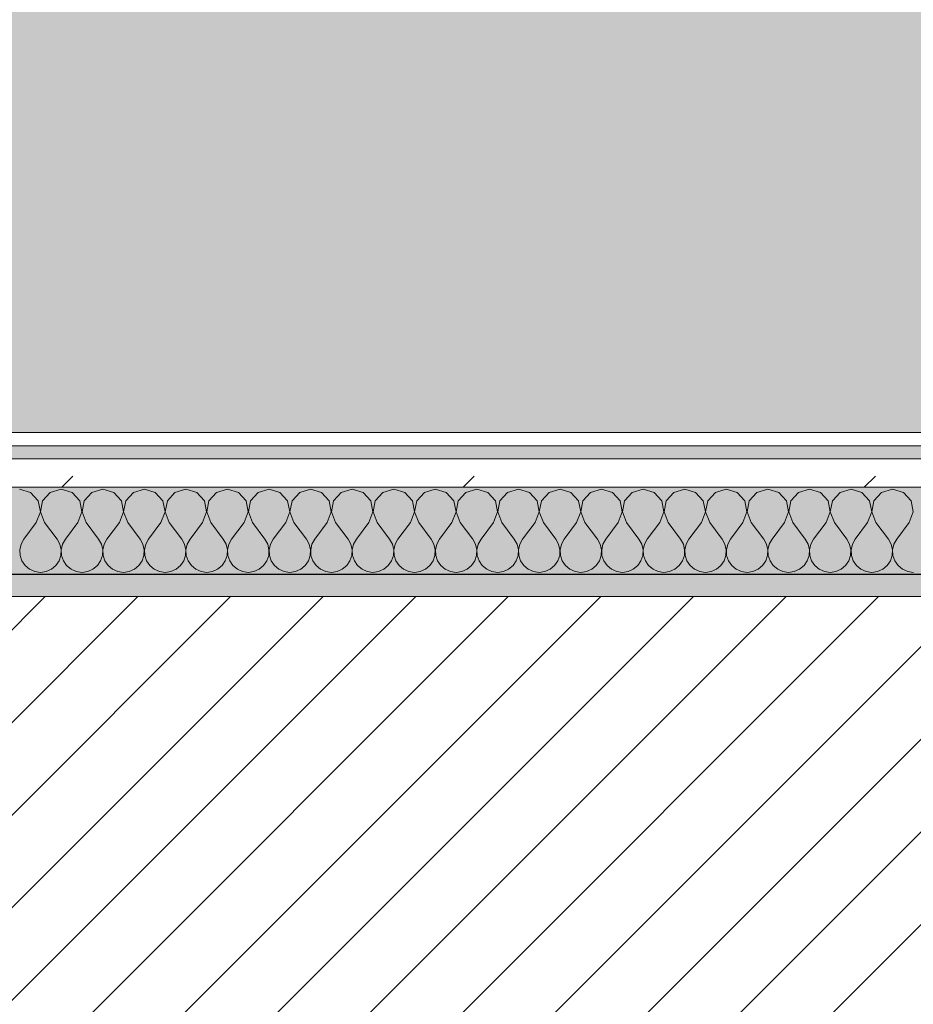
# Model space of a CAD drawing. Header units: millimetres. Extents: x -30280 to 19093, y -19247 to 4746.
# Tile 70 of 198: x -14962 to -14552, y -1391 to -940. Entities that reach past the tile are written whole.
import ezdxf

# ---------------------------------------------------------------- set-up
doc = ezdxf.new("R2010")
doc.units = ezdxf.units.MM
doc.header["$MEASUREMENT"] = 0
doc.linetypes.add('Wipeout_Contour', pattern=[1000, 0, -1000])
for name, color, linetype in [('12_FAÇ_Façana', 7, 'Continuous'), ('Nuevo_08_E_Envans secs', 7, 'Continuous'), ('Nuevo_14_PAV_Soft Light Grey 0554', 7, 'Continuous')]:
    doc.layers.add(name, color=color, linetype=linetype)
for name, color, linetype, lineweight, true_color in [('12_FAÇ_Façana_Pluma_Nº__176', 7, 'Continuous', 15, 0x93a0c6), ('Nuevo_08_E_Envans secs_Pluma_Nº__102', 7, 'Continuous', 5, 0xcccccc), ('Nuevo_08_E_Envans secs_Pluma_Nº__171', 171, 'Continuous', 13, 0xaaaaff), ('Nuevo_08_E_Envans secs_Pluma_Nº__177', 7, 'Continuous', 15, 0xf7e046), ('Nuevo_14_PAV_Soft Light Grey 0554_Pluma_Nº__245', 7, 'Continuous', 13, 0xe8e8e8)]:
    doc.layers.add(name, color=color, linetype=linetype, lineweight=lineweight, true_color=true_color)
for name, color, linetype, lineweight in [('12_FAÇ_Façana_Pluma_Nº__2', 8, 'Continuous', 5), ('12_FAÇ_Façana_Pluma_Nº__7', 7, 'Continuous', 5), ('Nuevo_08_E_Envans secs_Pluma_Nº__1', 7, 'Continuous', 5)]:
    doc.layers.add(name, color=color, linetype=linetype, lineweight=lineweight)
pattern_1 = [(45, (0, 0), (-183.8478, 183.8478), [195, -65]), (45, (7e-14, 183.85), (-183.8478, 183.8478), [195, -65])]

# ---------------------------------------------------------------- blocks, each defined once
blk = doc.blocks.new('Forjado_1_1', base_point=(-28067.13, -1194.16))
at = {"layer": 'Nuevo_14_PAV_Soft Light Grey 0554_Pluma_Nº__245', "linetype": 'Continuous', "lineweight": 0, "true_color": 0xe8e8e8}
blk.add_hatch(color=254, dxfattribs=at).paths.add_polyline_path([(-28067.13, -1194.16), (-1631.11, -1193.63), (-1631.11, -6938.97), (-1556.11, -6938.97), (-1556.11, -7503.98), (-1616.26, -7503.98), (-1616.05, -11935.98), (-1564.89, -11935.98), (-1564.89, -12491.98), (-2024.11, -12491.98), (-2024.11, -12338.98), (-6997.39, -12338.98), (-6997.39, -12547.56), (-7503.39, -12547.56), (-7503.39, -12391.98), (-10667.85, -12391.98), (-10669.08, -13665), (-1552.89, -13674.56), (-1558.57, -16962.11), (375.41, -16966.17), (375.89, -16735.98), (1079.4, -16735.98), (1078.81, -17114.59), (2622.83, -17116.98), (2622.91, -17065.79), (5778.89, -17070.66), (5778.89, -16738.98), (6378.89, -16738.98), (6378.89, -12488.98), (5778.89, -12488.98), (5779.74, -11938.87), (5998.89, -11938.86), (5998.89, -7488.98), (5778.89, -7488.98), (5778.89, -6938.98), (5998.89, -6938.98), (5998.89, -1708.98), (5758.89, -1708.98), (5758.89, 1700.85), (-28050.85, 1700.85)])
at = {"layer": 'Nuevo_14_PAV_Soft Light Grey 0554_Pluma_Nº__245', "color": 254, "linetype": 'Continuous', "lineweight": 13, "true_color": 0xe8e8e8, "flags": 128}
blk.add_lwpolyline([(-1631.11, -1193.63), (-28067.13, -1194.16), (-28050.85, 1700.85), (5758.89, 1700.85)], dxfattribs=at)
blk = doc.blocks.new('Muro_12_1', base_point=(-16936.43, -1193.98))
at = {"layer": '12_FAÇ_Façana_Pluma_Nº__176', "linetype": 'Continuous', "lineweight": 0, "true_color": 0x495063}
blk.add_hatch(color=251, dxfattribs=at).paths.add_polyline_path([(-14135.93, -1193.98), (-16936.43, -1193.98), (-16936.43, -1203.98), (-14135.93, -1203.98)])
at = {"layer": '12_FAÇ_Façana_Pluma_Nº__2', "linetype": 'Continuous', "lineweight": 5}
h = blk.add_hatch(dxfattribs=at)
h.set_pattern_fill('Ceramic_0001', color=8, style=0, pattern_type=2)
h.set_pattern_definition([(45, (0, 0), (-21.213203, 21.213203), [])])
h.paths.add_polyline_path([(-16936.43, -1418.98), (-14135.93, -1418.98), (-14135.93, -1203.98), (-16936.43, -1203.98)])
at = {"layer": '12_FAÇ_Façana_Pluma_Nº__7', "color": 7, "linetype": 'Continuous', "lineweight": 5}
blk.add_line((-14135.93, -1203.98), (-16936.43, -1203.98), dxfattribs=at)
at = {"layer": '12_FAÇ_Façana_Pluma_Nº__7', "color": 7, "linetype": 'Continuous', "lineweight": 5, "flags": 128}
blk.add_lwpolyline([(-14135.93, -1193.98), (-16936.43, -1193.98)], dxfattribs=at)
blk = doc.blocks.new('*X454')
at = {"layer": 'Nuevo_08_E_Envans secs_Pluma_Nº__102', "color": 254, "linetype": 'Continuous', "lineweight": 5, "true_color": 0xcccccc}
for p, q in [((-14956.9, -1156.35), (-14961.9, -1154.93)), ((-14953.39, -1160.19), (-14956.9, -1156.35)), ((-14947.86, -1156.35), (-14951.38, -1160.19)), ((-14942.86, -1154.93), (-14947.86, -1156.35)), ((-14937.85, -1156.35), (-14942.86, -1154.93)), ((-14934.34, -1160.19), (-14937.85, -1156.35)), ((-14928.82, -1156.35), (-14932.33, -1160.19)), ((-14923.81, -1154.93), (-14928.82, -1156.35)), ((-14918.8, -1156.35), (-14923.81, -1154.93)), ((-14915.29, -1160.19), (-14918.8, -1156.35)), ((-14909.77, -1156.35), (-14913.28, -1160.19)), ((-14904.76, -1154.93), (-14909.77, -1156.35)), ((-14899.75, -1156.35), (-14904.76, -1154.93)), ((-14896.24, -1160.19), (-14899.75, -1156.35)), ((-14890.72, -1156.35), (-14894.23, -1160.19)), ((-14885.71, -1154.93), (-14890.72, -1156.35)), ((-14880.71, -1156.35), (-14885.71, -1154.93)), ((-14877.2, -1160.19), (-14880.71, -1156.35)), ((-14871.67, -1156.35), (-14875.19, -1160.19)), ((-14866.67, -1154.93), (-14871.67, -1156.35)), ((-14861.66, -1156.35), (-14866.67, -1154.93)), ((-14858.15, -1160.19), (-14861.66, -1156.35)), ((-14852.63, -1156.35), (-14856.14, -1160.19)), ((-14847.62, -1154.93), (-14852.63, -1156.35)), ((-14842.61, -1156.35), (-14847.62, -1154.93)), ((-14839.1, -1160.19), (-14842.61, -1156.35)), ((-14833.58, -1156.35), (-14837.09, -1160.19)), ((-14828.57, -1154.93), (-14833.58, -1156.35)), ((-14823.56, -1156.35), (-14828.57, -1154.93)), ((-14820.05, -1160.19), (-14823.56, -1156.35)), ((-14814.53, -1156.35), (-14818.04, -1160.19)), ((-14809.52, -1154.93), (-14814.53, -1156.35)), ((-14804.52, -1156.35), (-14809.52, -1154.93)), ((-14801.01, -1160.19), (-14804.52, -1156.35)), ((-14795.48, -1156.35), (-14798.99, -1160.19)), ((-14790.48, -1154.93), (-14795.48, -1156.35)), ((-14785.47, -1156.35), (-14790.48, -1154.93)), ((-14781.96, -1160.19), (-14785.47, -1156.35)), ((-14776.44, -1156.35), (-14779.95, -1160.19)), ((-14771.43, -1154.93), (-14776.44, -1156.35)), ((-14766.42, -1156.35), (-14771.43, -1154.93)), ((-14762.91, -1160.19), (-14766.42, -1156.35)), ((-14757.39, -1156.35), (-14760.9, -1160.19)), ((-14752.38, -1154.93), (-14757.39, -1156.35)), ((-14747.37, -1156.35), (-14752.38, -1154.93)), ((-14743.86, -1160.19), (-14747.37, -1156.35)), ((-14738.34, -1156.35), (-14741.85, -1160.19)), ((-14733.33, -1154.93), (-14738.34, -1156.35)), ((-14728.33, -1156.35), (-14733.33, -1154.93)), ((-14724.81, -1160.19), (-14728.33, -1156.35)), ((-14719.29, -1156.35), (-14722.8, -1160.19)), ((-14714.29, -1154.93), (-14719.29, -1156.35)), ((-14709.28, -1156.35), (-14714.29, -1154.93)), ((-14705.77, -1160.19), (-14709.28, -1156.35)), ((-14700.25, -1156.35), (-14703.76, -1160.19)), ((-14695.24, -1154.93), (-14700.25, -1156.35)), ((-14690.23, -1156.35), (-14695.24, -1154.93)), ((-14686.72, -1160.19), (-14690.23, -1156.35)), ((-14681.2, -1156.35), (-14684.71, -1160.19)), ((-14676.19, -1154.93), (-14681.2, -1156.35)), ((-14671.18, -1156.35), (-14676.19, -1154.93)), ((-14667.67, -1160.19), (-14671.18, -1156.35)), ((-14662.15, -1156.35), (-14665.66, -1160.19)), ((-14657.14, -1154.93), (-14662.15, -1156.35)), ((-14652.14, -1156.35), (-14657.14, -1154.93)), ((-14648.62, -1160.19), (-14652.14, -1156.35)), ((-14643.1, -1156.35), (-14646.61, -1160.19)), ((-14638.1, -1154.93), (-14643.1, -1156.35)), ((-14633.09, -1156.35), (-14638.1, -1154.93)), ((-14629.58, -1160.19), (-14633.09, -1156.35)), ((-14624.05, -1156.35), (-14627.57, -1160.19)), ((-14619.05, -1154.93), (-14624.05, -1156.35)), ((-14614.04, -1156.35), (-14619.05, -1154.93)), ((-14610.53, -1160.19), (-14614.04, -1156.35)), ((-14605.01, -1156.35), (-14608.52, -1160.19)), ((-14600, -1154.93), (-14605.01, -1156.35)), ((-14594.99, -1156.35), (-14600, -1154.93)), ((-14591.48, -1160.19), (-14594.99, -1156.35)), ((-14585.96, -1156.35), (-14589.47, -1160.19)), ((-14580.95, -1154.93), (-14585.96, -1156.35)), ((-14575.95, -1156.35), (-14580.95, -1154.93)), ((-14572.43, -1160.19), (-14575.95, -1156.35)), ((-14566.91, -1156.35), (-14570.42, -1160.19)), ((-14561.9, -1154.93), (-14566.91, -1156.35)), ((-14556.9, -1156.35), (-14561.9, -1154.93)), ((-14553.39, -1160.19), (-14556.9, -1156.35)), ((-14952.42, -1165.31), (-14953.39, -1160.19)), ((-14951.38, -1160.19), (-14952.34, -1165.31)), ((-14933.37, -1165.31), (-14934.34, -1160.19)), ((-14932.33, -1160.19), (-14933.29, -1165.31)), ((-14914.32, -1165.31), (-14915.29, -1160.19)), ((-14913.28, -1160.19), (-14914.25, -1165.31)), ((-14895.28, -1165.31), (-14896.24, -1160.19)), ((-14894.23, -1160.19), (-14895.2, -1165.31)), ((-14876.23, -1165.31), (-14877.2, -1160.19)), ((-14875.19, -1160.19), (-14876.15, -1165.31)), ((-14857.18, -1165.31), (-14858.15, -1160.19)), ((-14856.14, -1160.19), (-14857.1, -1165.31)), ((-14838.13, -1165.31), (-14839.1, -1160.19)), ((-14837.09, -1160.19), (-14838.06, -1165.31)), ((-14819.09, -1165.31), (-14820.05, -1160.19)), ((-14818.04, -1160.19), (-14819.01, -1165.31)), ((-14800.04, -1165.31), (-14801.01, -1160.19)), ((-14798.99, -1160.19), (-14799.96, -1165.31)), ((-14780.99, -1165.31), (-14781.96, -1160.19)), ((-14779.95, -1160.19), (-14780.91, -1165.31)), ((-14761.94, -1165.31), (-14762.91, -1160.19)), ((-14760.9, -1160.19), (-14761.87, -1165.31)), ((-14742.9, -1165.31), (-14743.86, -1160.19)), ((-14741.85, -1160.19), (-14742.82, -1165.31)), ((-14723.85, -1165.31), (-14724.81, -1160.19)), ((-14722.8, -1160.19), (-14723.77, -1165.31)), ((-14704.8, -1165.31), (-14705.77, -1160.19)), ((-14703.76, -1160.19), (-14704.72, -1165.31)), ((-14685.75, -1165.31), (-14686.72, -1160.19)), ((-14684.71, -1160.19), (-14685.68, -1165.31)), ((-14666.71, -1165.31), (-14667.67, -1160.19)), ((-14665.66, -1160.19), (-14666.63, -1165.31)), ((-14647.66, -1165.31), (-14648.62, -1160.19)), ((-14646.61, -1160.19), (-14647.58, -1165.31)), ((-14628.61, -1165.31), (-14629.58, -1160.19)), ((-14627.57, -1160.19), (-14628.53, -1165.31)), ((-14609.56, -1165.31), (-14610.53, -1160.19)), ((-14608.52, -1160.19), (-14609.49, -1165.31)), ((-14590.51, -1165.31), (-14591.48, -1160.19)), ((-14589.47, -1160.19), (-14590.44, -1165.31)), ((-14571.47, -1165.31), (-14572.43, -1160.19)), ((-14570.42, -1160.19), (-14571.39, -1165.31)), ((-14552.42, -1165.31), (-14553.39, -1160.19)), ((-14954.29, -1170.17), (-14952.42, -1165.31)), ((-14952.34, -1165.31), (-14950.48, -1170.17)), ((-14935.24, -1170.17), (-14933.37, -1165.31)), ((-14933.29, -1165.31), (-14931.43, -1170.17)), ((-14916.19, -1170.17), (-14914.32, -1165.31)), ((-14914.25, -1165.31), (-14912.38, -1170.17)), ((-14897.14, -1170.17), (-14895.28, -1165.31)), ((-14895.2, -1165.31), (-14893.33, -1170.17)), ((-14878.1, -1170.17), (-14876.23, -1165.31)), ((-14876.15, -1165.31), (-14874.29, -1170.17)), ((-14859.05, -1170.17), (-14857.18, -1165.31)), ((-14857.1, -1165.31), (-14855.24, -1170.17)), ((-14840, -1170.17), (-14838.13, -1165.31)), ((-14838.06, -1165.31), (-14836.19, -1170.17)), ((-14820.95, -1170.17), (-14819.09, -1165.31)), ((-14819.01, -1165.31), (-14817.14, -1170.17)), ((-14801.9, -1170.17), (-14800.04, -1165.31)), ((-14799.96, -1165.31), (-14798.1, -1170.17)), ((-14782.86, -1170.17), (-14780.99, -1165.31)), ((-14780.91, -1165.31), (-14779.05, -1170.17)), ((-14763.81, -1170.17), (-14761.94, -1165.31)), ((-14761.87, -1165.31), (-14760, -1170.17)), ((-14744.76, -1170.17), (-14742.9, -1165.31)), ((-14742.82, -1165.31), (-14740.95, -1170.17)), ((-14725.71, -1170.17), (-14723.85, -1165.31)), ((-14723.77, -1165.31), (-14721.9, -1170.17)), ((-14706.67, -1170.17), (-14704.8, -1165.31)), ((-14704.72, -1165.31), (-14702.86, -1170.17)), ((-14687.62, -1170.17), (-14685.75, -1165.31)), ((-14685.68, -1165.31), (-14683.81, -1170.17)), ((-14668.57, -1170.17), (-14666.71, -1165.31)), ((-14666.63, -1165.31), (-14664.76, -1170.17)), ((-14649.52, -1170.17), (-14647.66, -1165.31)), ((-14647.58, -1165.31), (-14645.71, -1170.17)), ((-14630.48, -1170.17), (-14628.61, -1165.31)), ((-14628.53, -1165.31), (-14626.67, -1170.17)), ((-14611.43, -1170.17), (-14609.56, -1165.31)), ((-14609.49, -1165.31), (-14607.62, -1170.17)), ((-14592.38, -1170.17), (-14590.51, -1165.31)), ((-14590.44, -1165.31), (-14588.57, -1170.17)), ((-14573.33, -1170.17), (-14571.47, -1165.31)), ((-14571.39, -1165.31), (-14569.52, -1170.17)), ((-14554.29, -1170.17), (-14552.42, -1165.31)), ((-14954.29, -1170.17), (-14960, -1177.79)), ((-14950.48, -1170.17), (-14944.76, -1177.79)), ((-14935.24, -1170.17), (-14940.95, -1177.79)), ((-14931.43, -1170.17), (-14925.71, -1177.79)), ((-14916.19, -1170.17), (-14921.9, -1177.79)), ((-14912.38, -1170.17), (-14906.67, -1177.79)), ((-14897.14, -1170.17), (-14902.86, -1177.79)), ((-14893.33, -1170.17), (-14887.62, -1177.79)), ((-14878.1, -1170.17), (-14883.81, -1177.79)), ((-14874.29, -1170.17), (-14868.57, -1177.79)), ((-14859.05, -1170.17), (-14864.76, -1177.79)), ((-14855.24, -1170.17), (-14849.52, -1177.79)), ((-14840, -1170.17), (-14845.71, -1177.79)), ((-14836.19, -1170.17), (-14830.48, -1177.79)), ((-14820.95, -1170.17), (-14826.67, -1177.79)), ((-14817.14, -1170.17), (-14811.43, -1177.79)), ((-14801.9, -1170.17), (-14807.62, -1177.79)), ((-14798.1, -1170.17), (-14792.38, -1177.79)), ((-14782.86, -1170.17), (-14788.57, -1177.79)), ((-14779.05, -1170.17), (-14773.33, -1177.79)), ((-14763.81, -1170.17), (-14769.52, -1177.79)), ((-14760, -1170.17), (-14754.29, -1177.79)), ((-14744.76, -1170.17), (-14750.48, -1177.79)), ((-14740.95, -1170.17), (-14735.24, -1177.79)), ((-14725.71, -1170.17), (-14731.43, -1177.79)), ((-14721.9, -1170.17), (-14716.19, -1177.79)), ((-14706.67, -1170.17), (-14712.38, -1177.79)), ((-14702.86, -1170.17), (-14697.14, -1177.79)), ((-14687.62, -1170.17), (-14693.33, -1177.79)), ((-14683.81, -1170.17), (-14678.1, -1177.79)), ((-14668.57, -1170.17), (-14674.29, -1177.79)), ((-14664.76, -1170.17), (-14659.05, -1177.79)), ((-14649.52, -1170.17), (-14655.24, -1177.79)), ((-14645.71, -1170.17), (-14640, -1177.79)), ((-14630.48, -1170.17), (-14636.19, -1177.79)), ((-14626.67, -1170.17), (-14620.95, -1177.79)), ((-14611.43, -1170.17), (-14617.14, -1177.79)), ((-14607.62, -1170.17), (-14601.9, -1177.79)), ((-14592.38, -1170.17), (-14598.1, -1177.79)), ((-14588.57, -1170.17), (-14582.86, -1177.79)), ((-14573.33, -1170.17), (-14579.05, -1177.79)), ((-14569.52, -1170.17), (-14563.81, -1177.79)), ((-14554.29, -1170.17), (-14560, -1177.79)), ((-14961.27, -1180.08), (-14961.87, -1182.64)), ((-14960, -1177.79), (-14961.27, -1180.08)), ((-14943.49, -1180.08), (-14944.76, -1177.79)), ((-14942.9, -1182.64), (-14943.49, -1180.08)), ((-14942.22, -1180.08), (-14942.82, -1182.64)), ((-14940.95, -1177.79), (-14942.22, -1180.08)), ((-14924.44, -1180.08), (-14925.71, -1177.79)), ((-14923.85, -1182.64), (-14924.44, -1180.08)), ((-14923.18, -1180.08), (-14923.77, -1182.64)), ((-14921.9, -1177.79), (-14923.18, -1180.08)), ((-14905.4, -1180.08), (-14906.67, -1177.79)), ((-14904.8, -1182.64), (-14905.4, -1180.08)), ((-14904.13, -1180.08), (-14904.72, -1182.64)), ((-14902.86, -1177.79), (-14904.13, -1180.08)), ((-14886.35, -1180.08), (-14887.62, -1177.79)), ((-14885.75, -1182.64), (-14886.35, -1180.08)), ((-14885.08, -1180.08), (-14885.68, -1182.64)), ((-14883.81, -1177.79), (-14885.08, -1180.08)), ((-14867.3, -1180.08), (-14868.57, -1177.79)), ((-14866.71, -1182.64), (-14867.3, -1180.08)), ((-14866.03, -1180.08), (-14866.63, -1182.64)), ((-14864.76, -1177.79), (-14866.03, -1180.08)), ((-14848.25, -1180.08), (-14849.52, -1177.79)), ((-14847.66, -1182.64), (-14848.25, -1180.08)), ((-14846.99, -1180.08), (-14847.58, -1182.64)), ((-14845.71, -1177.79), (-14846.99, -1180.08)), ((-14829.2, -1180.08), (-14830.48, -1177.79)), ((-14828.61, -1182.64), (-14829.2, -1180.08)), ((-14827.94, -1180.08), (-14828.53, -1182.64)), ((-14826.67, -1177.79), (-14827.94, -1180.08)), ((-14810.16, -1180.08), (-14811.43, -1177.79)), ((-14809.56, -1182.64), (-14810.16, -1180.08)), ((-14808.89, -1180.08), (-14809.49, -1182.64)), ((-14807.62, -1177.79), (-14808.89, -1180.08)), ((-14791.11, -1180.08), (-14792.38, -1177.79)), ((-14790.51, -1182.64), (-14791.11, -1180.08)), ((-14789.84, -1180.08), (-14790.44, -1182.64)), ((-14788.57, -1177.79), (-14789.84, -1180.08)), ((-14772.06, -1180.08), (-14773.33, -1177.79)), ((-14771.47, -1182.64), (-14772.06, -1180.08)), ((-14770.8, -1180.08), (-14771.39, -1182.64)), ((-14769.52, -1177.79), (-14770.8, -1180.08)), ((-14753.01, -1180.08), (-14754.29, -1177.79)), ((-14752.42, -1182.64), (-14753.01, -1180.08)), ((-14751.75, -1180.08), (-14752.34, -1182.64)), ((-14750.48, -1177.79), (-14751.75, -1180.08)), ((-14733.97, -1180.08), (-14735.24, -1177.79)), ((-14733.37, -1182.64), (-14733.97, -1180.08)), ((-14732.7, -1180.08), (-14733.29, -1182.64)), ((-14731.43, -1177.79), (-14732.7, -1180.08)), ((-14714.92, -1180.08), (-14716.19, -1177.79)), ((-14714.32, -1182.64), (-14714.92, -1180.08)), ((-14713.65, -1180.08), (-14714.25, -1182.64)), ((-14712.38, -1177.79), (-14713.65, -1180.08)), ((-14695.87, -1180.08), (-14697.14, -1177.79)), ((-14695.28, -1182.64), (-14695.87, -1180.08)), ((-14694.6, -1180.08), (-14695.2, -1182.64)), ((-14693.33, -1177.79), (-14694.6, -1180.08)), ((-14676.82, -1180.08), (-14678.1, -1177.79)), ((-14676.23, -1182.64), (-14676.82, -1180.08)), ((-14675.56, -1180.08), (-14676.15, -1182.64)), ((-14674.29, -1177.79), (-14675.56, -1180.08)), ((-14657.78, -1180.08), (-14659.05, -1177.79)), ((-14657.18, -1182.64), (-14657.78, -1180.08)), ((-14656.51, -1180.08), (-14657.1, -1182.64)), ((-14655.24, -1177.79), (-14656.51, -1180.08)), ((-14638.73, -1180.08), (-14640, -1177.79)), ((-14638.13, -1182.64), (-14638.73, -1180.08)), ((-14637.46, -1180.08), (-14638.06, -1182.64)), ((-14636.19, -1177.79), (-14637.46, -1180.08)), ((-14619.68, -1180.08), (-14620.95, -1177.79)), ((-14619.09, -1182.64), (-14619.68, -1180.08)), ((-14618.41, -1180.08), (-14619.01, -1182.64)), ((-14617.14, -1177.79), (-14618.41, -1180.08)), ((-14600.63, -1180.08), (-14601.9, -1177.79)), ((-14600.04, -1182.64), (-14600.63, -1180.08)), ((-14599.37, -1180.08), (-14599.96, -1182.64)), ((-14598.1, -1177.79), (-14599.37, -1180.08)), ((-14581.59, -1180.08), (-14582.86, -1177.79)), ((-14580.99, -1182.64), (-14581.59, -1180.08)), ((-14580.32, -1180.08), (-14580.91, -1182.64)), ((-14579.05, -1177.79), (-14580.32, -1180.08)), ((-14562.54, -1180.08), (-14563.81, -1177.79)), ((-14561.94, -1182.64), (-14562.54, -1180.08)), ((-14561.27, -1180.08), (-14561.87, -1182.64)), ((-14560, -1177.79), (-14561.27, -1180.08)), ((-14961.87, -1182.64), (-14961.74, -1185.27)), ((-14961.74, -1185.27), (-14960.9, -1187.76)), ((-14943.86, -1187.76), (-14943.02, -1185.27)), ((-14943.02, -1185.27), (-14942.9, -1182.64)), ((-14942.82, -1182.64), (-14942.69, -1185.27)), ((-14942.69, -1185.27), (-14941.85, -1187.76)), ((-14924.81, -1187.76), (-14923.98, -1185.27)), ((-14923.98, -1185.27), (-14923.85, -1182.64)), ((-14923.77, -1182.64), (-14923.64, -1185.27)), ((-14923.64, -1185.27), (-14922.8, -1187.76)), ((-14905.77, -1187.76), (-14904.93, -1185.27)), ((-14904.93, -1185.27), (-14904.8, -1182.64)), ((-14904.72, -1182.64), (-14904.6, -1185.27)), ((-14904.6, -1185.27), (-14903.76, -1187.76)), ((-14886.72, -1187.76), (-14885.88, -1185.27)), ((-14885.88, -1185.27), (-14885.75, -1182.64)), ((-14885.68, -1182.64), (-14885.55, -1185.27)), ((-14885.55, -1185.27), (-14884.71, -1187.76)), ((-14867.67, -1187.76), (-14866.83, -1185.27)), ((-14866.83, -1185.27), (-14866.71, -1182.64)), ((-14866.63, -1182.64), (-14866.5, -1185.27)), ((-14866.5, -1185.27), (-14865.66, -1187.76)), ((-14848.62, -1187.76), (-14847.78, -1185.27)), ((-14847.78, -1185.27), (-14847.66, -1182.64)), ((-14847.58, -1182.64), (-14847.45, -1185.27)), ((-14847.45, -1185.27), (-14846.61, -1187.76)), ((-14829.58, -1187.76), (-14828.74, -1185.27)), ((-14828.74, -1185.27), (-14828.61, -1182.64)), ((-14828.53, -1182.64), (-14828.41, -1185.27)), ((-14828.41, -1185.27), (-14827.57, -1187.76)), ((-14810.53, -1187.76), (-14809.69, -1185.27)), ((-14809.69, -1185.27), (-14809.56, -1182.64)), ((-14809.49, -1182.64), (-14809.36, -1185.27)), ((-14809.36, -1185.27), (-14808.52, -1187.76)), ((-14791.48, -1187.76), (-14790.64, -1185.27)), ((-14790.64, -1185.27), (-14790.51, -1182.64)), ((-14790.44, -1182.64), (-14790.31, -1185.27)), ((-14790.31, -1185.27), (-14789.47, -1187.76)), ((-14772.43, -1187.76), (-14771.59, -1185.27)), ((-14771.59, -1185.27), (-14771.47, -1182.64)), ((-14771.39, -1182.64), (-14771.26, -1185.27)), ((-14771.26, -1185.27), (-14770.42, -1187.76)), ((-14753.39, -1187.76), (-14752.55, -1185.27)), ((-14752.55, -1185.27), (-14752.42, -1182.64)), ((-14752.34, -1182.64), (-14752.22, -1185.27)), ((-14752.22, -1185.27), (-14751.38, -1187.76)), ((-14734.34, -1187.76), (-14733.5, -1185.27)), ((-14733.5, -1185.27), (-14733.37, -1182.64)), ((-14733.29, -1182.64), (-14733.17, -1185.27)), ((-14733.17, -1185.27), (-14732.33, -1187.76)), ((-14715.29, -1187.76), (-14714.45, -1185.27)), ((-14714.45, -1185.27), (-14714.32, -1182.64)), ((-14714.25, -1182.64), (-14714.12, -1185.27)), ((-14714.12, -1185.27), (-14713.28, -1187.76)), ((-14696.24, -1187.76), (-14695.4, -1185.27)), ((-14695.4, -1185.27), (-14695.28, -1182.64)), ((-14695.2, -1182.64), (-14695.07, -1185.27)), ((-14695.07, -1185.27), (-14694.23, -1187.76)), ((-14677.2, -1187.76), (-14676.36, -1185.27)), ((-14676.36, -1185.27), (-14676.23, -1182.64)), ((-14676.15, -1182.64), (-14676.02, -1185.27)), ((-14676.02, -1185.27), (-14675.19, -1187.76)), ((-14658.15, -1187.76), (-14657.31, -1185.27)), ((-14657.31, -1185.27), (-14657.18, -1182.64)), ((-14657.1, -1182.64), (-14656.98, -1185.27)), ((-14656.98, -1185.27), (-14656.14, -1187.76)), ((-14639.1, -1187.76), (-14638.26, -1185.27)), ((-14638.26, -1185.27), (-14638.13, -1182.64)), ((-14638.06, -1182.64), (-14637.93, -1185.27)), ((-14637.93, -1185.27), (-14637.09, -1187.76)), ((-14620.05, -1187.76), (-14619.21, -1185.27)), ((-14619.21, -1185.27), (-14619.09, -1182.64)), ((-14619.01, -1182.64), (-14618.88, -1185.27)), ((-14618.88, -1185.27), (-14618.04, -1187.76)), ((-14601.01, -1187.76), (-14600.17, -1185.27)), ((-14600.17, -1185.27), (-14600.04, -1182.64)), ((-14599.96, -1182.64), (-14599.83, -1185.27)), ((-14599.83, -1185.27), (-14598.99, -1187.76)), ((-14581.96, -1187.76), (-14581.12, -1185.27)), ((-14581.12, -1185.27), (-14580.99, -1182.64)), ((-14580.91, -1182.64), (-14580.79, -1185.27)), ((-14580.79, -1185.27), (-14579.95, -1187.76)), ((-14562.91, -1187.76), (-14562.07, -1185.27)), ((-14562.07, -1185.27), (-14561.94, -1182.64)), ((-14561.87, -1182.64), (-14561.74, -1185.27)), ((-14561.74, -1185.27), (-14560.9, -1187.76)), ((-14960.9, -1187.76), (-14959.41, -1189.92)), ((-14959.41, -1189.92), (-14957.39, -1191.6)), ((-14947.37, -1191.6), (-14945.35, -1189.92)), ((-14945.35, -1189.92), (-14943.86, -1187.76)), ((-14941.85, -1187.76), (-14940.36, -1189.92)), ((-14940.36, -1189.92), (-14938.34, -1191.6)), ((-14928.33, -1191.6), (-14926.3, -1189.92)), ((-14926.3, -1189.92), (-14924.81, -1187.76)), ((-14922.8, -1187.76), (-14921.32, -1189.92)), ((-14921.32, -1189.92), (-14919.29, -1191.6)), ((-14909.28, -1191.6), (-14907.26, -1189.92)), ((-14907.26, -1189.92), (-14905.77, -1187.76)), ((-14903.76, -1187.76), (-14902.27, -1189.92)), ((-14902.27, -1189.92), (-14900.25, -1191.6)), ((-14890.23, -1191.6), (-14888.21, -1189.92)), ((-14888.21, -1189.92), (-14886.72, -1187.76)), ((-14884.71, -1187.76), (-14883.22, -1189.92)), ((-14883.22, -1189.92), (-14881.2, -1191.6)), ((-14871.18, -1191.6), (-14869.16, -1189.92)), ((-14869.16, -1189.92), (-14867.67, -1187.76)), ((-14865.66, -1187.76), (-14864.17, -1189.92)), ((-14864.17, -1189.92), (-14862.15, -1191.6)), ((-14852.14, -1191.6), (-14850.11, -1189.92)), ((-14850.11, -1189.92), (-14848.62, -1187.76)), ((-14846.61, -1187.76), (-14845.13, -1189.92)), ((-14845.13, -1189.92), (-14843.1, -1191.6)), ((-14833.09, -1191.6), (-14831.06, -1189.92)), ((-14831.06, -1189.92), (-14829.58, -1187.76)), ((-14827.57, -1187.76), (-14826.08, -1189.92)), ((-14826.08, -1189.92), (-14824.05, -1191.6)), ((-14814.04, -1191.6), (-14812.02, -1189.92)), ((-14812.02, -1189.92), (-14810.53, -1187.76)), ((-14808.52, -1187.76), (-14807.03, -1189.92)), ((-14807.03, -1189.92), (-14805.01, -1191.6)), ((-14794.99, -1191.6), (-14792.97, -1189.92)), ((-14792.97, -1189.92), (-14791.48, -1187.76)), ((-14789.47, -1187.76), (-14787.98, -1189.92)), ((-14787.98, -1189.92), (-14785.96, -1191.6)), ((-14775.95, -1191.6), (-14773.92, -1189.92)), ((-14773.92, -1189.92), (-14772.43, -1187.76)), ((-14770.42, -1187.76), (-14768.94, -1189.92)), ((-14768.94, -1189.92), (-14766.91, -1191.6)), ((-14756.9, -1191.6), (-14754.87, -1189.92)), ((-14754.87, -1189.92), (-14753.39, -1187.76)), ((-14751.38, -1187.76), (-14749.89, -1189.92)), ((-14749.89, -1189.92), (-14747.86, -1191.6)), ((-14737.85, -1191.6), (-14735.83, -1189.92)), ((-14735.83, -1189.92), (-14734.34, -1187.76)), ((-14732.33, -1187.76), (-14730.84, -1189.92)), ((-14730.84, -1189.92), (-14728.82, -1191.6)), ((-14718.8, -1191.6), (-14716.78, -1189.92)), ((-14716.78, -1189.92), (-14715.29, -1187.76)), ((-14713.28, -1187.76), (-14711.79, -1189.92)), ((-14711.79, -1189.92), (-14709.77, -1191.6)), ((-14699.75, -1191.6), (-14697.73, -1189.92)), ((-14697.73, -1189.92), (-14696.24, -1187.76)), ((-14694.23, -1187.76), (-14692.74, -1189.92)), ((-14692.74, -1189.92), (-14690.72, -1191.6)), ((-14680.71, -1191.6), (-14678.68, -1189.92)), ((-14678.68, -1189.92), (-14677.2, -1187.76)), ((-14675.19, -1187.76), (-14673.7, -1189.92)), ((-14673.7, -1189.92), (-14671.67, -1191.6)), ((-14661.66, -1191.6), (-14659.64, -1189.92)), ((-14659.64, -1189.92), (-14658.15, -1187.76)), ((-14656.14, -1187.76), (-14654.65, -1189.92)), ((-14654.65, -1189.92), (-14652.63, -1191.6)), ((-14642.61, -1191.6), (-14640.59, -1189.92)), ((-14640.59, -1189.92), (-14639.1, -1187.76)), ((-14637.09, -1187.76), (-14635.6, -1189.92)), ((-14635.6, -1189.92), (-14633.58, -1191.6)), ((-14623.56, -1191.6), (-14621.54, -1189.92)), ((-14621.54, -1189.92), (-14620.05, -1187.76)), ((-14618.04, -1187.76), (-14616.55, -1189.92)), ((-14616.55, -1189.92), (-14614.53, -1191.6)), ((-14604.52, -1191.6), (-14602.49, -1189.92)), ((-14602.49, -1189.92), (-14601.01, -1187.76)), ((-14598.99, -1187.76), (-14597.51, -1189.92)), ((-14597.51, -1189.92), (-14595.48, -1191.6)), ((-14585.47, -1191.6), (-14583.45, -1189.92)), ((-14583.45, -1189.92), (-14581.96, -1187.76)), ((-14579.95, -1187.76), (-14578.46, -1189.92)), ((-14578.46, -1189.92), (-14576.44, -1191.6)), ((-14566.42, -1191.6), (-14564.4, -1189.92)), ((-14564.4, -1189.92), (-14562.91, -1187.76)), ((-14560.9, -1187.76), (-14559.41, -1189.92)), ((-14559.41, -1189.92), (-14557.39, -1191.6)), ((-14957.39, -1191.6), (-14954.98, -1192.66)), ((-14954.98, -1192.66), (-14952.38, -1193.02)), ((-14952.38, -1193.02), (-14949.78, -1192.66)), ((-14949.78, -1192.66), (-14947.37, -1191.6)), ((-14938.34, -1191.6), (-14935.94, -1192.66)), ((-14935.94, -1192.66), (-14933.33, -1193.02)), ((-14933.33, -1193.02), (-14930.73, -1192.66)), ((-14930.73, -1192.66), (-14928.33, -1191.6)), ((-14919.29, -1191.6), (-14916.89, -1192.66)), ((-14916.89, -1192.66), (-14914.29, -1193.02)), ((-14914.29, -1193.02), (-14911.68, -1192.66)), ((-14911.68, -1192.66), (-14909.28, -1191.6)), ((-14900.25, -1191.6), (-14897.84, -1192.66)), ((-14897.84, -1192.66), (-14895.24, -1193.02)), ((-14895.24, -1193.02), (-14892.64, -1192.66)), ((-14892.64, -1192.66), (-14890.23, -1191.6)), ((-14881.2, -1191.6), (-14878.79, -1192.66)), ((-14878.79, -1192.66), (-14876.19, -1193.02)), ((-14876.19, -1193.02), (-14873.59, -1192.66)), ((-14873.59, -1192.66), (-14871.18, -1191.6)), ((-14862.15, -1191.6), (-14859.75, -1192.66)), ((-14859.75, -1192.66), (-14857.14, -1193.02)), ((-14857.14, -1193.02), (-14854.54, -1192.66)), ((-14854.54, -1192.66), (-14852.14, -1191.6)), ((-14843.1, -1191.6), (-14840.7, -1192.66)), ((-14840.7, -1192.66), (-14838.1, -1193.02)), ((-14838.1, -1193.02), (-14835.49, -1192.66)), ((-14835.49, -1192.66), (-14833.09, -1191.6)), ((-14824.05, -1191.6), (-14821.65, -1192.66)), ((-14821.65, -1192.66), (-14819.05, -1193.02)), ((-14819.05, -1193.02), (-14816.45, -1192.66)), ((-14816.45, -1192.66), (-14814.04, -1191.6)), ((-14805.01, -1191.6), (-14802.6, -1192.66)), ((-14802.6, -1192.66), (-14800, -1193.02)), ((-14800, -1193.02), (-14797.4, -1192.66)), ((-14797.4, -1192.66), (-14794.99, -1191.6)), ((-14785.96, -1191.6), (-14783.55, -1192.66)), ((-14783.55, -1192.66), (-14780.95, -1193.02)), ((-14780.95, -1193.02), (-14778.35, -1192.66)), ((-14778.35, -1192.66), (-14775.95, -1191.6)), ((-14766.91, -1191.6), (-14764.51, -1192.66)), ((-14764.51, -1192.66), (-14761.9, -1193.02)), ((-14761.9, -1193.02), (-14759.3, -1192.66)), ((-14759.3, -1192.66), (-14756.9, -1191.6)), ((-14747.86, -1191.6), (-14745.46, -1192.66)), ((-14745.46, -1192.66), (-14742.86, -1193.02)), ((-14742.86, -1193.02), (-14740.25, -1192.66)), ((-14740.25, -1192.66), (-14737.85, -1191.6)), ((-14728.82, -1191.6), (-14726.41, -1192.66)), ((-14726.41, -1192.66), (-14723.81, -1193.02)), ((-14723.81, -1193.02), (-14721.21, -1192.66)), ((-14721.21, -1192.66), (-14718.8, -1191.6)), ((-14709.77, -1191.6), (-14707.36, -1192.66)), ((-14707.36, -1192.66), (-14704.76, -1193.02)), ((-14704.76, -1193.02), (-14702.16, -1192.66)), ((-14702.16, -1192.66), (-14699.75, -1191.6)), ((-14690.72, -1191.6), (-14688.32, -1192.66)), ((-14688.32, -1192.66), (-14685.71, -1193.02)), ((-14685.71, -1193.02), (-14683.11, -1192.66)), ((-14683.11, -1192.66), (-14680.71, -1191.6)), ((-14671.67, -1191.6), (-14669.27, -1192.66)), ((-14669.27, -1192.66), (-14666.67, -1193.02)), ((-14666.67, -1193.02), (-14664.06, -1192.66)), ((-14664.06, -1192.66), (-14661.66, -1191.6)), ((-14652.63, -1191.6), (-14650.22, -1192.66)), ((-14650.22, -1192.66), (-14647.62, -1193.02)), ((-14647.62, -1193.02), (-14645.02, -1192.66)), ((-14645.02, -1192.66), (-14642.61, -1191.6)), ((-14633.58, -1191.6), (-14631.17, -1192.66)), ((-14631.17, -1192.66), (-14628.57, -1193.02)), ((-14628.57, -1193.02), (-14625.97, -1192.66)), ((-14625.97, -1192.66), (-14623.56, -1191.6)), ((-14614.53, -1191.6), (-14612.13, -1192.66)), ((-14612.13, -1192.66), (-14609.52, -1193.02)), ((-14609.52, -1193.02), (-14606.92, -1192.66)), ((-14606.92, -1192.66), (-14604.52, -1191.6)), ((-14595.48, -1191.6), (-14593.08, -1192.66)), ((-14593.08, -1192.66), (-14590.48, -1193.02)), ((-14590.48, -1193.02), (-14587.87, -1192.66)), ((-14587.87, -1192.66), (-14585.47, -1191.6)), ((-14576.44, -1191.6), (-14574.03, -1192.66)), ((-14574.03, -1192.66), (-14571.43, -1193.02)), ((-14571.43, -1193.02), (-14568.83, -1192.66)), ((-14568.83, -1192.66), (-14566.42, -1191.6)), ((-14557.39, -1191.6), (-14554.98, -1192.66)), ((-14554.98, -1192.66), (-14552.38, -1193.02))]:
    blk.add_line(p, q, dxfattribs=at)
blk = doc.blocks.new('Muro_121_1', base_point=(-16136.43, -1128.98))
at = {"layer": 'Nuevo_08_E_Envans secs_Pluma_Nº__1', "color": 7, "linetype": 'Continuous', "lineweight": 5, "flags": 128}
blk.add_lwpolyline([(-15990.43, -1193.98), (-14135.93, -1193.98)], dxfattribs=at)
at = {"color": 254, "linetype": 'Wipeout_Contour', "lineweight": 0, "ltscale": 60423.252171}
blk.add_wipeout([(-14135.93, -1128.98), (-15990.43, -1128.98), (-15990.43, -1134.98), (-14135.93, -1134.98)], dxfattribs=at).dxf.layer = 'Nuevo_08_E_Envans secs'
at = {"color": 254, "linetype": 'Wipeout_Contour', "lineweight": 0, "ltscale": 60427.951678}
blk.add_wipeout([(-14135.93, -1140.98), (-15990.43, -1140.98), (-15990.43, -1153.98), (-14135.93, -1153.98)], dxfattribs=at).dxf.layer = 'Nuevo_08_E_Envans secs'
at = {"layer": 'Nuevo_08_E_Envans secs_Pluma_Nº__171', "linetype": 'Continuous', "lineweight": 13, "true_color": 0xaaaaff}
h = blk.add_hatch(dxfattribs=at)
h.set_pattern_fill('Panellat_HPL_0001', color=161, style=0, pattern_type=2)
h.set_pattern_definition(pattern_1)
h.paths.add_polyline_path([(-14135.93, -1128.98), (-15990.43, -1128.98), (-15990.43, -1134.98), (-14135.93, -1134.98)])
at = {"layer": 'Nuevo_08_E_Envans secs_Pluma_Nº__177', "linetype": 'Continuous', "lineweight": 15, "true_color": 0xf7e046}
h = blk.add_hatch(dxfattribs=at)
h.set_pattern_fill('Panellat_HPL_0001', color=53, style=0, pattern_type=2)
h.set_pattern_definition(pattern_1)
h.paths.add_polyline_path([(-14135.93, -1140.98), (-15990.43, -1140.98), (-15990.43, -1153.98), (-14135.93, -1153.98)])
at = {"layer": 'Nuevo_08_E_Envans secs_Pluma_Nº__1', "color": 7, "linetype": 'Continuous', "lineweight": 5}
for p, q in [((-14135.93, -1134.98), (-15990.43, -1134.98)), ((-14135.93, -1140.98), (-15990.43, -1140.98)), ((-14135.93, -1153.98), (-15990.43, -1153.98))]:
    blk.add_line(p, q, dxfattribs=at)
at = {"layer": 'Nuevo_08_E_Envans secs_Pluma_Nº__1', "color": 7, "linetype": 'Continuous', "lineweight": 5, "flags": 128}
blk.add_lwpolyline([(-14135.93, -1128.98), (-15990.43, -1128.98)], dxfattribs=at)
at = {"layer": 'Nuevo_08_E_Envans secs', "color": 7, "lineweight": 20}
blk.add_blockref('*X454', (0, 0), dxfattribs=at)

msp = doc.modelspace()

# ---------------------------------------------------------------- block references
at = {"layer": '12_FAÇ_Façana', "color": 7, "lineweight": 20}
msp.add_blockref('Muro_12_1', (-16936.43, -1193.98), dxfattribs=at)
at = {"layer": 'Nuevo_14_PAV_Soft Light Grey 0554', "color": 254, "linetype": 'Continuous', "lineweight": 13, "true_color": 0xe8e8e8}
msp.add_blockref('Forjado_1_1', (-28067.13, -1194.16), dxfattribs=at)

# ---------------------------------------------------------------- next in the draw order: block references
at = {"layer": 'Nuevo_08_E_Envans secs', "color": 7, "lineweight": 20}
msp.add_blockref('Muro_121_1', (-16136.43, -1128.98), dxfattribs=at)

doc.saveas('drawing.dxf')
